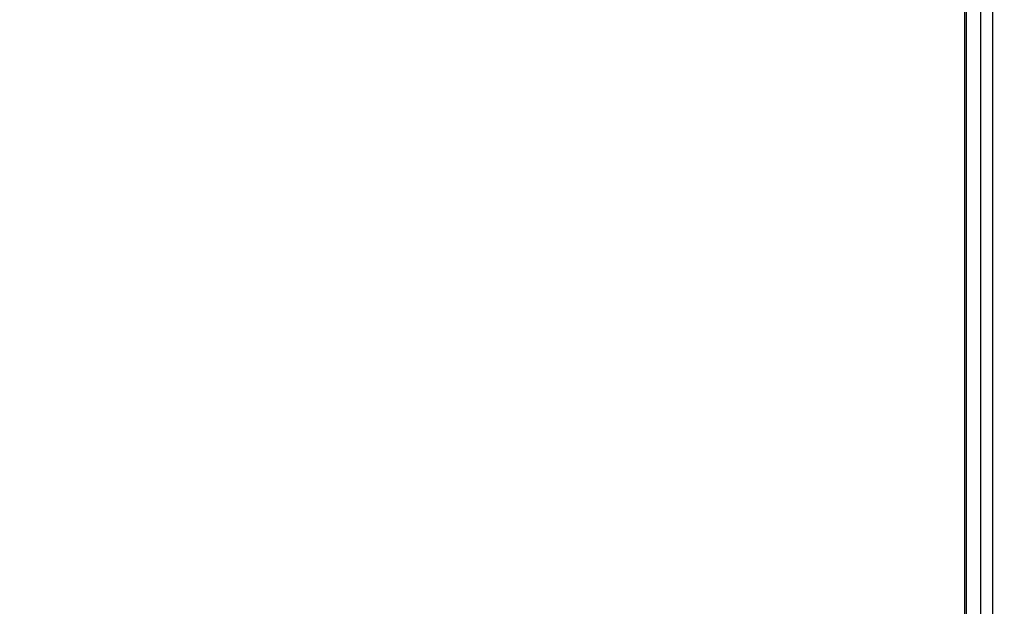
# Model space of a CAD drawing. Header units: millimetres. Extents: x 20 to 26560, y 40 to 18133.
# Tile 23 of 97: x 8529 to 8987, y 5584 to 5856. Entities that reach past the tile are written whole.
import ezdxf

# ---------------------------------------------------------------- set-up
doc = ezdxf.new("R2010")
doc.units = ezdxf.units.MM
doc.header["$LTSCALE"] = 2
doc.layers.add('COMPONENT_GEOMETRY', color=7, linetype='Continuous')
doc.styles.add('SLDTEXTSTYLE0', font='TXT', dxfattribs={"width": 0.75})
doc.dimstyles.new('SLDDIMSTYLE1', dxfattribs={"dimtxt": 150, "dimasz": 6.604, "dimexe": 0, "dimexo": 0.0625, "dimgap": 37.5, "dimtad": 0, "dimtih": 1, "dimtoh": 1, "dimdec": 0, "dimrnd": 1e-09, "dimzin": 12, "dimdsep": 46, "dimtxsty": 'SLDTEXTSTYLE0', "dimsah": 1, "dimcen": 0.09, "dimadec": 0, "dimazin": 3, "dimtfac": 1, "dimtdec": 0, "dimtofl": 0, "dimtmove": 0, "dimatfit": 3, "dimfxl": 1, "dimfrac": 2, "dimtolj": 1, "dimtzin": 12, "dimarcsym": 0})

# ---------------------------------------------------------------- blocks, each defined once
blk = doc.blocks.new('_D_3')
at = {"layer": 'COMPONENT_GEOMETRY', "color": 7}
for p, q in [((8984.05, 7491.33), (6579.84, 7491.33)), ((6586.19, 7491.33), (6586.19, 4817.34)), ((6286.08, 4786.87), (6240.38, 4786.87)), ((6240.38, 4786.87), (6240.38, 4548.74)), ((6886.29, 4786.87), (6932, 4786.87)), ((6932, 4786.87), (6932, 4548.74)), ((6240.38, 4548.74), (6286.08, 4548.74)), ((6932, 4548.74), (6886.29, 4548.74)), ((6586.19, 1650.33), (6586.19, 4324.32)), ((8897.92, 1650.33), (6579.84, 1650.33))]:
    blk.add_line(p, q, dxfattribs=at)
for points in [[(6586.19, 7491.33), (6585.17, 7484.72), (6587.2, 7484.72)], [(6586.19, 1650.33), (6587.2, 1656.93), (6585.17, 1656.93)]]:
    blk.add_solid(points, dxfattribs=at)
at = {"layer": 'COMPONENT_GEOMETRY', "color": 7, "char_height": 150, "attachment_point": 1, "style": 'SLDTEXTSTYLE0'}
for s, insert in [('9\'6.98"', (6286.08, 4742.1)), ('2921mm', (6177.02, 4517.68))]:
    blk.add_mtext(s, dxfattribs=dict(at, insert=insert))

msp = doc.modelspace()

# ---------------------------------------------------------------- linework, layer by layer
at = {"color": 8, "linetype": 'Continuous', "lineweight": 25}
for p, q in [((8975.71, 1723.33), (8975.71, 7471.33)), ((8981.17, 7471.33), (8981.17, 1723.33)), ((8968.91, 5940.87), (8968.91, 1723.33))]:
    msp.add_line(p, q, dxfattribs=at)
at = {"color": 7, "linetype": 'Continuous', "lineweight": 25}
for p, q in [((8968.26, 5328.14), (8968.26, 5940.31)), ((8968.9, 5940.86), (8968.9, 1723.33))]:
    msp.add_line(p, q, dxfattribs=at)

# ---------------------------------------------------------------- dimensions: what is measured, and where the dimension line sits
at = {"layer": 'COMPONENT_GEOMETRY', "color": 7}
dim = msp.add_linear_dim(base=(6586.19, 7491.33), p1=(8900.46, 1650.33), p2=(8986.59, 7491.33), angle=90, dimstyle='SLDDIMSTYLE1', dxfattribs=at)
dim.commit()
dim.dimension.update_dxf_attribs({"geometry": '_D_3', "text_midpoint": (6586.19, 4570.83), "dimtype": 160})

doc.saveas('drawing.dxf')
